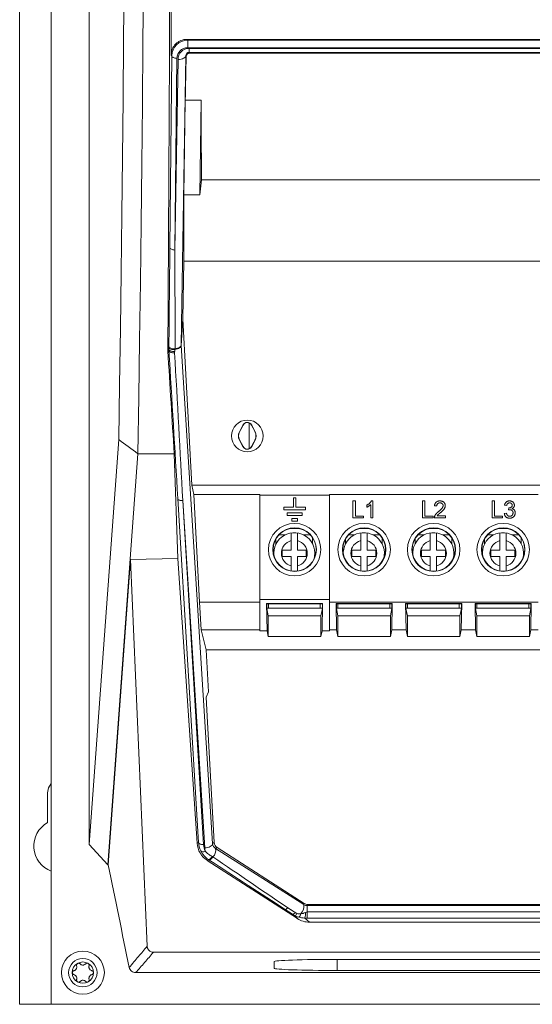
# Model space of a CAD drawing. Header units: millimetres. Extents: x 51 to 855, y 189 to 499.
# Tile 1 of 17: x 51 to 132, y 189 to 344. Entities that reach past the tile are written whole.
import ezdxf

# ---------------------------------------------------------------- set-up
doc = ezdxf.new("R2010")
doc.units = ezdxf.units.MM
doc.header["$LTSCALE"] = 3

msp = doc.modelspace()

# ---------------------------------------------------------------- linework, layer by layer
at = {"color": 7, "linetype": 'Continuous', "lineweight": 15}
for p, q in [((50.59, 188.7), (50.59, 498.7)), ((55.59, 498.7), (55.59, 188.7)), ((61.59, 473.24), (61.59, 213.96)), ((77.05, 341.15), (77.18, 341.03)), ((77.05, 341.15), (234.64, 341.15)), ((77.18, 341.03), (77.18, 339.83)), ((77.18, 341.03), (234.51, 341.03)), ((234.51, 339.83), (77.18, 339.83)), ((77.4, 339.71), (234.29, 339.71)), ((77.4, 339.71), (77.4, 339.09)), ((74.36, 308.26), (74.66, 338.54)), ((74.66, 338.54), (74.55, 338.66)), ((75.46, 338.14), (75.16, 307.86)), ((75.16, 307.86), (75.65, 337.98)), ((76.9, 338.58), (76.15, 292.86)), ((76.94, 338.48), (76.9, 338.58)), ((234.29, 339.09), (77.4, 339.09)), ((77.4, 339.09), (77.44, 338.97)), ((77.44, 338.97), (234.25, 338.97)), ((76.55, 316.6), (76.8, 331.56)), ((76.8, 331.56), (79.29, 331.56)), ((79.07, 316.6), (79.29, 331.56)), ((79.35, 318.93), (79.07, 316.6)), ((79.35, 318.93), (139.85, 318.93)), ((76.57, 306.1), (76.55, 316.6)), ((79.07, 316.6), (76.55, 316.6)), ((76.39, 296.99), (76.57, 306.1)), ((76.57, 306.1), (137.04, 306.1)), ((76.15, 292.86), (76.39, 296.99)), ((76.39, 296.92), (76.15, 292.8)), ((77.84, 270.72), (76.39, 296.92)), ((76.15, 292.8), (81.11, 214.09)), ((74.02, 292.2), (74.19, 292.21)), ((74.2, 291.96), (74.03, 291.96)), ((85.91, 280.2), (85.36, 279.16)), ((85.93, 280.19), (85.57, 279.5)), ((85.91, 280.2), (85.93, 280.19)), ((86.88, 280.55), (86.88, 276.46)), ((87.3, 280.2), (87.28, 280.19)), ((87.83, 279.15), (87.28, 280.19)), ((87.85, 279.16), (87.3, 280.2)), ((85.36, 279.16), (85.38, 279.15)), ((85.57, 279.5), (85.38, 279.15)), ((87.85, 279.16), (87.83, 279.15)), ((61.59, 213.96), (66.26, 277.91)), ((85.36, 277.85), (85.38, 277.86)), ((85.36, 277.85), (85.91, 276.8)), ((85.38, 277.86), (85.93, 276.81)), ((87.28, 276.81), (87.64, 277.5)), ((87.3, 276.8), (87.85, 277.85)), ((87.64, 277.5), (87.83, 277.86)), ((87.85, 277.85), (87.83, 277.86)), ((69.29, 275.69), (64.55, 210.74)), ((75.04, 275.69), (69.29, 275.69)), ((75.04, 275.69), (75.6, 259.11)), ((85.91, 276.8), (85.93, 276.81)), ((87.3, 276.8), (87.28, 276.81)), ((78.12, 269.26), (77.84, 270.72)), ((217.91, 270.72), (77.84, 270.72)), ((78.12, 269.26), (79.02, 252.22)), ((78.12, 269.26), (88.59, 269.26)), ((88.59, 269.26), (88.59, 252.22)), ((88.59, 269.14), (99.59, 269.14)), ((99.59, 269.26), (132.59, 269.26)), ((99.59, 269.26), (99.59, 252.22)), ((78.88, 214.27), (75.61, 268.61)), ((79.86, 213.4), (76.4, 268.27)), ((76.4, 268.27), (79.68, 213.93)), ((94.29, 268.73), (93.89, 268.73)), ((93.89, 268.73), (93.89, 267.23)), ((94.29, 267.23), (94.29, 268.73)), ((103.32, 265.53), (103.32, 268.23)), ((103.32, 268.23), (103.7, 268.23)), ((103.7, 268.23), (103.7, 265.84)), ((106.12, 265.53), (106.12, 267.63)), ((106.25, 268.23), (106.47, 268.23)), ((106.47, 268.23), (106.47, 265.53)), ((114.32, 265.53), (114.32, 268.23)), ((114.32, 268.23), (114.7, 268.23)), ((114.7, 268.23), (114.7, 265.84)), ((125.32, 265.53), (125.32, 268.23)), ((125.32, 268.23), (125.7, 268.23)), ((125.7, 268.23), (125.7, 265.84)), ((92.39, 267.23), (92.39, 266.83)), ((93.89, 267.23), (92.39, 267.23)), ((92.39, 266.83), (95.79, 266.83)), ((95.29, 266.33), (92.89, 266.33)), ((92.89, 266.33), (92.89, 265.93)), ((95.79, 267.23), (94.29, 267.23)), ((95.29, 265.93), (95.29, 266.33)), ((95.79, 266.83), (95.79, 267.23)), ((105.5, 267.23), (105.5, 267.55)), ((116.57, 267.43), (116.22, 267.46)), ((127.26, 266.25), (127.6, 266.29)), ((127.64, 267.5), (127.29, 267.53)), ((127.91, 266.81), (127.95, 267.12)), ((92.89, 265.93), (95.29, 265.93)), ((94.54, 265.43), (93.64, 265.43)), ((93.64, 265.43), (93.64, 265.03)), ((93.64, 265.03), (94.54, 265.03)), ((94.54, 265.03), (94.54, 265.43)), ((104.98, 265.53), (103.32, 265.53)), ((103.7, 265.84), (104.98, 265.84)), ((104.98, 265.84), (104.98, 265.53)), ((106.47, 265.53), (106.12, 265.53)), ((115.98, 265.53), (114.32, 265.53)), ((114.7, 265.84), (115.98, 265.84)), ((115.98, 265.84), (115.98, 265.53)), ((117.95, 265.53), (116.19, 265.53)), ((116.63, 265.87), (117.95, 265.87)), ((117.95, 265.87), (117.95, 265.53)), ((126.98, 265.53), (125.32, 265.53)), ((125.7, 265.84), (126.98, 265.84)), ((126.98, 265.84), (126.98, 265.53)), ((93.34, 263.86), (94.83, 263.86)), ((104.42, 263.86), (105.75, 263.86)), ((115.42, 263.86), (116.75, 263.86)), ((126.42, 263.86), (127.75, 263.86)), ((93.54, 261.95), (93.54, 260.46)), ((94.54, 261.95), (94.54, 260.46)), ((104.54, 261.95), (104.54, 260.46)), ((105.54, 261.95), (105.54, 260.46)), ((115.54, 261.95), (115.54, 260.46)), ((116.54, 261.95), (116.54, 260.46)), ((126.54, 261.95), (126.54, 260.46)), ((127.54, 261.95), (127.54, 260.46)), ((92.14, 260.46), (93.54, 260.46)), ((92.14, 260.46), (92.14, 259.46)), ((94.54, 260.46), (95.94, 260.46)), ((95.94, 260.46), (95.94, 259.46)), ((103.14, 260.46), (103.14, 259.46)), ((103.14, 260.46), (104.54, 260.46)), ((105.54, 260.46), (106.94, 260.46)), ((106.94, 260.46), (106.94, 259.46)), ((114.14, 260.46), (114.14, 259.46)), ((114.14, 260.46), (115.54, 260.46)), ((116.54, 260.46), (117.94, 260.46)), ((117.94, 260.46), (117.94, 259.46)), ((125.14, 260.46), (126.54, 260.46)), ((125.14, 260.46), (125.14, 259.46)), ((127.54, 260.46), (128.94, 260.46)), ((128.94, 260.46), (128.94, 259.46)), ((68.12, 258.98), (64.59, 210.74)), ((68.12, 258.98), (75.6, 259.11)), ((70.76, 197.88), (68.12, 258.98)), ((78.66, 214.14), (75.6, 259.11)), ((92.14, 259.46), (93.54, 259.46)), ((93.54, 259.46), (93.54, 257.97)), ((94.54, 259.46), (95.94, 259.46)), ((94.54, 259.46), (94.54, 257.97)), ((103.14, 259.46), (104.54, 259.46)), ((104.54, 259.46), (104.54, 257.97)), ((105.54, 259.46), (106.94, 259.46)), ((105.54, 259.46), (105.54, 257.97)), ((114.14, 259.46), (115.54, 259.46)), ((115.54, 259.46), (115.54, 257.97)), ((116.54, 259.46), (117.94, 259.46)), ((116.54, 259.46), (116.54, 257.97)), ((125.14, 259.46), (126.54, 259.46)), ((126.54, 259.46), (126.54, 257.97)), ((127.54, 259.46), (128.94, 259.46)), ((127.54, 259.46), (127.54, 257.97)), ((79.02, 252.22), (79.33, 247.84)), ((79.02, 252.22), (88.59, 252.22)), ((88.59, 252.63), (99.59, 252.63)), ((88.59, 252.22), (88.59, 247.84)), ((99.59, 252.22), (132.59, 252.22)), ((99.59, 247.84), (99.59, 252.22)), ((100.64, 252.02), (109.53, 252.02)), ((100.71, 247.84), (100.64, 252.02)), ((100.64, 252.02), (100.69, 251.97)), ((109.53, 252.02), (109.46, 247.84)), ((109.53, 252.02), (109.48, 251.97)), ((111.64, 252.02), (120.53, 252.02)), ((111.71, 247.84), (111.64, 252.02)), ((111.64, 252.02), (111.69, 251.97)), ((120.53, 252.02), (120.46, 247.84)), ((120.53, 252.02), (120.48, 251.97)), ((122.64, 252.02), (131.53, 252.02)), ((122.71, 247.84), (122.64, 252.02)), ((122.64, 252.02), (122.69, 251.97)), ((131.53, 252.02), (131.46, 247.84)), ((131.53, 252.02), (131.48, 251.97)), ((89.66, 252), (98.51, 252)), ((89.74, 247.7), (89.66, 252)), ((89.66, 252), (89.69, 251.97)), ((89.69, 251.97), (89.69, 251.22)), ((98.48, 251.97), (89.69, 251.97)), ((89.94, 251.26), (89.69, 251.26)), ((89.92, 250.05), (89.69, 251.22)), ((89.94, 251.26), (89.94, 251.97)), ((89.94, 251.26), (98.14, 251.26)), ((98.14, 251.26), (98.14, 251.97)), ((98.48, 251.26), (98.14, 251.26)), ((98.48, 251.22), (98.25, 250.05)), ((98.51, 252), (98.43, 247.7)), ((98.51, 252), (98.48, 251.97)), ((98.48, 251.22), (98.48, 251.97)), ((109.48, 251.97), (100.69, 251.97)), ((100.69, 251.97), (100.69, 251.22)), ((100.94, 251.26), (100.69, 251.26)), ((100.92, 250.05), (100.69, 251.22)), ((100.94, 251.26), (100.94, 251.97)), ((100.94, 251.26), (109.14, 251.26)), ((109.14, 251.26), (109.14, 251.97)), ((109.48, 251.26), (109.14, 251.26)), ((109.48, 251.22), (109.25, 250.05)), ((109.48, 251.22), (109.48, 251.97)), ((120.48, 251.97), (111.69, 251.97)), ((111.69, 251.97), (111.69, 251.22)), ((111.94, 251.26), (111.69, 251.26)), ((111.92, 250.05), (111.69, 251.22)), ((111.94, 251.26), (111.94, 251.97)), ((111.94, 251.26), (120.14, 251.26)), ((120.14, 251.26), (120.14, 251.97)), ((120.48, 251.26), (120.14, 251.26)), ((120.48, 251.22), (120.25, 250.05)), ((120.48, 251.22), (120.48, 251.97)), ((122.69, 251.97), (122.69, 251.22)), ((131.48, 251.97), (122.69, 251.97)), ((122.94, 251.26), (122.69, 251.26)), ((122.92, 250.05), (122.69, 251.22)), ((122.94, 251.26), (122.94, 251.97)), ((122.94, 251.26), (131.14, 251.26)), ((131.14, 251.26), (131.14, 251.97)), ((131.48, 251.26), (131.14, 251.26)), ((131.48, 251.22), (131.25, 250.05)), ((131.48, 251.22), (131.48, 251.97)), ((89.92, 250.05), (89.92, 246.79)), ((98.25, 250.05), (89.92, 250.05)), ((98.25, 246.79), (98.25, 250.05)), ((100.92, 250.05), (100.92, 246.79)), ((109.25, 250.05), (100.92, 250.05)), ((109.25, 246.79), (109.25, 250.05)), ((111.92, 250.05), (111.92, 246.79)), ((120.25, 250.05), (111.92, 250.05)), ((120.25, 246.79), (120.25, 250.05)), ((122.92, 250.05), (122.92, 246.79)), ((131.25, 250.05), (122.92, 250.05)), ((131.25, 246.79), (131.25, 250.05)), ((79.33, 247.84), (80.12, 244.72)), ((88.59, 247.84), (79.33, 247.84)), ((88.59, 247.84), (88.59, 247.7)), ((89.74, 247.7), (88.59, 247.7)), ((89.92, 246.79), (89.74, 247.7)), ((98.43, 247.7), (98.25, 246.79)), ((99.59, 247.7), (98.43, 247.7)), ((100.71, 247.84), (99.59, 247.84)), ((99.59, 247.7), (99.59, 247.84)), ((100.92, 246.79), (100.71, 247.84)), ((109.46, 247.84), (109.25, 246.79)), ((111.71, 247.84), (109.46, 247.84)), ((111.92, 246.79), (111.71, 247.84)), ((120.46, 247.84), (120.25, 246.79)), ((122.71, 247.84), (120.46, 247.84)), ((122.92, 246.79), (122.71, 247.84)), ((131.46, 247.84), (131.25, 246.79)), ((132.59, 247.84), (131.46, 247.84)), ((98.25, 246.79), (89.92, 246.79)), ((109.25, 246.79), (100.92, 246.79)), ((120.25, 246.79), (111.92, 246.79)), ((131.25, 246.79), (122.92, 246.79)), ((80.12, 244.72), (80.47, 238.06)), ((80.12, 244.72), (231.57, 244.72)), ((80.47, 238.06), (80.1, 237.23)), ((80.27, 234.21), (80.1, 237.23)), ((80.27, 234.23), (80.27, 234.21)), ((81.37, 214.25), (80.27, 234.23)), ((80.27, 234.21), (80.27, 234.21)), ((54.99, 217.39), (54.99, 222.1)), ((64.55, 210.74), (61.59, 213.96)), ((78.66, 214.14), (78.88, 214.27)), ((81.11, 214.09), (81.37, 214.25)), ((81.83, 213.46), (81.59, 213.31)), ((81.59, 213.31), (95.56, 204.44)), ((81.83, 213.46), (95.61, 204.62)), ((80.46, 211.56), (80.25, 211.44)), ((64.58, 210.74), (64.55, 210.74)), ((64.58, 210.74), (64.59, 210.69)), ((64.59, 210.74), (64.59, 210.7)), ((64.59, 210.69), (64.59, 210.74)), ((94.52, 202.24), (80.25, 211.44)), ((94.46, 203.03), (93.01, 203.95)), ((93.01, 203.95), (94.17, 203.19)), ((95.56, 204.44), (95.61, 204.62)), ((96.15, 204.47), (96.1, 204.28)), ((96.1, 204.28), (96.1, 203.29)), ((96.1, 204.28), (215.59, 204.28)), ((215.54, 204.47), (96.15, 204.47)), ((93.74, 202.92), (92.58, 203.68)), ((94.52, 202.24), (93.74, 202.92)), ((95.68, 202.33), (96.44, 201.67)), ((96.1, 203.29), (96.1, 202.33)), ((96.1, 203.29), (215.59, 203.29)), ((215.59, 202.33), (96.1, 202.33)), ((215.25, 201.67), (96.44, 201.67)), ((71.75, 196.92), (239.94, 196.92)), ((90.84, 194.39), (90.84, 195.44)), ((100.84, 195.79), (210.84, 195.79)), ((68.91, 193.7), (242.78, 193.7)), ((210.84, 194.04), (100.84, 194.04)), ((50.59, 188.7), (55.59, 188.7)), ((55.59, 188.7), (256.09, 188.7))]:
    msp.add_line(p, q, dxfattribs=at)
at = {"color": 106, "linetype": 'Continuous', "lineweight": 15}
for p, q in [((91.14, 262.26), (91.14, 261.43)), ((92.57, 262.86), (91.59, 262.86)), ((96.58, 262.86), (95.51, 262.86)), ((96.94, 261.43), (96.94, 262.4)), ((102.14, 262.22), (102.14, 261.43)), ((103.57, 262.86), (102.61, 262.86)), ((107.56, 262.86), (106.51, 262.86)), ((107.94, 261.43), (107.94, 262.37)), ((113.14, 262.22), (113.14, 261.43)), ((114.57, 262.86), (113.61, 262.86)), ((118.56, 262.86), (117.51, 262.86)), ((118.94, 261.43), (118.94, 262.37)), ((124.14, 262.22), (124.14, 261.43)), ((125.57, 262.86), (124.61, 262.86)), ((129.56, 262.86), (128.51, 262.86)), ((129.94, 261.43), (129.94, 262.37)), ((100.84, 195.79), (100.84, 194.04))]:
    msp.add_line(p, q, dxfattribs=at)
at = {"color": 7, "linetype": 'Continuous', "lineweight": 15, "flags": 128}
for points in [[(70.2, 457.68), (70.25, 447.96), (70.29, 438.19), (70.32, 428.4), (70.34, 418.58), (70.35, 408.75), (70.35, 398.91), (70.33, 389.09), (70.3, 379.28), (70.27, 369.51), (70.22, 359.77), (70.16, 350.09), (70.09, 340.47), (70, 330.92), (69.91, 321.45), (69.81, 312.08), (69.69, 302.8), (69.57, 293.64), (69.43, 284.6), (69.29, 275.69)], [(66.26, 277.91), (66.4, 286.6), (66.54, 295.42), (66.66, 304.36), (66.77, 313.4), (66.87, 322.54), (66.96, 331.77), (67.04, 341.08), (67.11, 350.45), (67.17, 359.89), (67.21, 369.37), (67.25, 378.9), (67.28, 388.45), (67.29, 398.02), (67.3, 407.61), (67.29, 417.19), (67.28, 426.76), (67.25, 436.31), (67.21, 445.83), (67.16, 455.31)], [(74.66, 338.54), (74.68, 338.47), (74.73, 338.39), (74.8, 338.32), (74.9, 338.26), (75.02, 338.21), (75.16, 338.18), (75.31, 338.15), (75.46, 338.14)], [(75.65, 337.98), (75.89, 337.99), (76.13, 338.02), (76.34, 338.08), (76.53, 338.15), (76.68, 338.24), (76.8, 338.35), (76.87, 338.46), (76.9, 338.58)], [(74.36, 308.26), (74.37, 308.18), (74.42, 308.11), (74.49, 308.04), (74.59, 307.98), (74.71, 307.93), (74.85, 307.89), (75, 307.87), (75.16, 307.86)], [(74.2, 292.67), (74.22, 292.58), (74.28, 292.49), (74.38, 292.42), (74.5, 292.36), (74.65, 292.31), (74.82, 292.28), (75, 292.27), (75.18, 292.27)], [(74.2, 292.52), (74.22, 292.43), (74.28, 292.35), (74.37, 292.28), (74.5, 292.22), (74.65, 292.17), (74.81, 292.14), (74.99, 292.13), (75.16, 292.14)], [(75.16, 292.14), (75.37, 292.18), (75.56, 292.23), (75.73, 292.31), (75.88, 292.39), (76, 292.48), (76.08, 292.59), (76.13, 292.69), (76.15, 292.8)], [(75.18, 292.27), (75.37, 292.3), (75.56, 292.35), (75.73, 292.41), (75.87, 292.48), (75.99, 292.57), (76.07, 292.66), (76.13, 292.76), (76.15, 292.86)], [(74.19, 292.21), (74.21, 292.12), (74.27, 292.04), (74.36, 291.97), (74.48, 291.91), (74.62, 291.86), (74.78, 291.83), (74.95, 291.82), (75.12, 291.82)], [(74.2, 291.96), (74.23, 291.88), (74.28, 291.81), (74.37, 291.74), (74.49, 291.69), (74.63, 291.65), (74.78, 291.62), (74.95, 291.62), (75.11, 291.63)], [(75.61, 268.61), (75.63, 268.54), (75.68, 268.47), (75.75, 268.4), (75.85, 268.35), (75.97, 268.31), (76.11, 268.28), (76.25, 268.27), (76.4, 268.27)], [(54.99, 222.1), (55.15, 222.9), (55.59, 223.56)], [(78.88, 214.27), (78.9, 214.2), (78.95, 214.13), (79.03, 214.07), (79.13, 214.02), (79.25, 213.97), (79.38, 213.95), (79.53, 213.93), (79.68, 213.93)], [(79.86, 213.4), (80.11, 213.42), (80.34, 213.47), (80.56, 213.54), (80.75, 213.63), (80.9, 213.73), (81.02, 213.85), (81.09, 213.97), (81.11, 214.09)], [(79.25, 212.92), (79.28, 212.87), (79.34, 212.83), (79.42, 212.81), (79.51, 212.8), (79.61, 212.8), (79.72, 212.81), (79.84, 212.84), (79.96, 212.88)], [(80.46, 211.56), (80.5, 211.55), (80.56, 211.56), (80.64, 211.6), (80.72, 211.65), (80.8, 211.73), (80.89, 211.82), (80.98, 211.93), (81.07, 212.05)], [(80.57, 211.49), (80.62, 211.48), (80.67, 211.49), (80.74, 211.53), (80.82, 211.59), (80.91, 211.66), (81, 211.76), (81.08, 211.87), (81.17, 211.98)], [(92.58, 203.68), (92.61, 203.67), (92.65, 203.67), (92.7, 203.69), (92.75, 203.72), (92.81, 203.76), (92.88, 203.81), (92.94, 203.88), (93.01, 203.95)], [(93.74, 202.92), (93.77, 202.91), (93.81, 202.91), (93.86, 202.93), (93.92, 202.96), (93.98, 203), (94.04, 203.05), (94.11, 203.12), (94.17, 203.19)]]:
    msp.add_lwpolyline(points, dxfattribs=at)
at = {"color": 7, "linetype": 'Continuous', "lineweight": 15}
for centre, radius in [((86.6, 278.5), 2.5), ((94.09, 260.53), 4.15), ((105.09, 260.53), 4.15), ((116.09, 260.53), 4.15), ((127.09, 260.53), 4.15), ((94.09, 260.53), 3.44), ((94.09, 260.53), 3.42), ((105.09, 260.53), 3.44), ((105.09, 260.53), 3.4), ((116.09, 260.53), 3.44), ((116.09, 260.53), 3.4), ((127.09, 260.53), 3.44), ((127.09, 260.53), 3.4), ((60.59, 193.7), 3.4), ((60.59, 193.7), 2.25)]:
    msp.add_circle(centre, radius, dxfattribs=at)
for centre, radius, start, end in [((86.6, 279.84), 0.786, 27.8181, 152.1819), ((86.6, 279.84), 0.762, 90, 152.1819), ((86.6, 279.84), 0.762, 27.8181, 90), ((86.6, 278.5), 1.41, 152.1819, 207.8181), ((86.6, 278.5), 1.38, 152.1819, 207.8181), ((86.6, 278.5), 1.38, 332.1819, 27.8181), ((86.6, 278.5), 1.41, 332.1819, 27.8181), ((86.6, 277.17), 0.786, 207.8181, 332.1819), ((86.6, 277.17), 0.762, 207.8181, 270), ((86.6, 277.17), 0.762, 270, 332.1819), ((94.04, 259.96), 3.25, 343.4994, 187.7247), ((94.04, 259.96), 3.23, 81.1038, 98.8962), ((105.04, 259.96), 3.25, 345.3766, 185.8475), ((105.04, 259.96), 3.23, 81.1038, 98.8962), ((116.04, 259.96), 3.25, 345.3766, 185.8475), ((116.04, 259.96), 3.23, 81.1038, 98.8962), ((127.04, 259.96), 3.25, 345.3766, 185.8475), ((127.04, 259.96), 3.23, 81.1038, 98.8962), ((94.04, 259.96), 2.05, 104.117, 255.883), ((94.04, 259.96), 2.05, 284.117, 75.883), ((105.04, 259.96), 2.05, 104.117, 255.883), ((105.04, 259.96), 2.05, 284.117, 75.883), ((116.04, 259.96), 2.05, 104.117, 255.883), ((116.04, 259.96), 2.05, 284.117, 75.883), ((127.04, 259.96), 2.05, 104.117, 255.883), ((127.04, 259.96), 2.05, 284.117, 75.883), ((57.09, 213.7), 4.25, 119.6116, 249.3327), ((80.1, 213.05), 1.51, 315.1623, 10.089), ((93.89, 204.2), 1.68, 313.6136, 8.1831), ((93.95, 203.23), 0.545, 286.4071, 337.9334), ((94.27, 203.12), 0.795, 305.3609, 350.0167), ((93.87, 203.02), 1.94, 339.234, 5.6938), ((60.59, 193.7), 1.68, 120, 180), ((60.59, 193.7), 1.68, 60, 120), ((60.59, 193.7), 1.2, 87.0052, 92.9948), ((60.59, 195.52), 0.626, 264.2287, 275.7713), ((60.59, 193.7), 1.68, 0, 60), ((60.59, 193.7), 1.68, 180, 240), ((60.59, 193.7), 1.2, 147.0052, 152.9948), ((59.01, 194.61), 0.626, 324.2287, 335.7713), ((60.59, 193.7), 1.2, 207.0052, 212.9948), ((59.01, 192.78), 0.626, 24.2287, 35.7713), ((60.59, 193.7), 1.68, 300, 0), ((60.59, 193.7), 1.2, 27.0052, 32.9948), ((62.18, 194.61), 0.626, 204.2287, 215.7713), ((60.59, 193.7), 1.2, 327.0052, 332.9948), ((62.18, 192.78), 0.626, 144.2287, 155.7713), ((60.59, 193.7), 1.67, 240, 300), ((60.59, 191.87), 0.626, 84.2287, 95.7713), ((60.59, 193.7), 1.2, 267.0052, 272.9948)]:
    msp.add_arc(centre, radius, start, end, dxfattribs=at)
for centre, major_axis, ratio, start_param, end_param in [((69.19, 407.24), (0, 300), 0.017455, 4.318832, 4.58734), ((64.62, 345.01), (0, 569.02), 0.017455, 4.701213, 4.756562), ((77.16, 338.54), (2.32, 0.94), 0.990495, 1.180545, 2.751037), ((77.16, 338.14), (1.58, 0.64), 0.986131, 1.183416, 2.753907), ((77.4, 337.95), (-0.28, 1.75), 0.989245, 6.124071, 7.674807), ((80.5, 345.01), (11.36, 569.02), 0.006036, 1.582405, 1.594562), ((77.4, 338.57), (-0.085, 0.512), 0.962947, 6.124424, 7.675161), ((58.33, 345.01), (-3.58, 569.02), 0.036692, 4.666305, 4.688513), ((74.34, 307.42), (0.71, 70.36), 0.000129, 4.501175, 4.724307), ((75.14, 307.42), (-0.09, 70.37), 0.000257, 4.495488, 4.71862), ((77.39, 296.97), (1, 0.01), 0.990853, 3.113848, 3.187608), ((74.18, 291.53), (0.06, 6.17), 0.001467, 4.821919, 4.872774), ((77.15, 292.85), (1, -0.02), 0.854047, 3.1464, 3.220161), ((61.08, 407.24), (-21.09, 300), 0.017412, 4.257235, 4.316722), ((75.1, 276.92), (-9.71, 161.19), 0.000056, 4.660793, 4.805821), ((75.89, 276.98), (-8.91, 161.25), 0.000175, 4.658322, 4.803349), ((74.98, 291.53), (0.85, 6.24), 0.016478, 4.760458, 4.811312), ((82.15, 214.39), (1.83, 2.99), 0.997224, 2.188046, 3.116999), ((82.37, 214.52), (1.77, 3.05), 0.991259, 2.162321, 2.565864), ((82.37, 214.12), (1.37, 2.35), 0.988662, 2.163877, 2.56742), ((82.11, 213.52), (1.97, -1.1), 0.9889, 3.709294, 3.945155), ((82.11, 214.14), (0.882, -0.485), 0.975232, 3.708177, 4.6544), ((82.37, 214.3), (0.884, -0.468), 0.997416, 3.682958, 4.629181), ((77.7, 214.3), (34.47, -23.39), 0.000718, 1.111209, 1.470567), ((77.27, 213.63), (34.9, -22.71), 0.000197, 1.116872, 1.476229), ((96.09, 205.26), (0.991, -0.137), 0.977165, 4.281938, 4.853333), ((96.15, 205.46), (0.991, -0.132), 0.99767, 4.274011, 4.845406), ((95.5, 205.97), (-1.64, 3.29), 0.944157, 2.128353, 2.245635), ((95.5, 205.57), (-1.32, 2.56), 0.927358, 2.121602, 2.238883), ((96.37, 205.22), (-1.88, 3.04), 0.978429, 2.023103, 2.597081), ((100.84, 195.44), (10, 0), 0.034921, 1.570796, 3.141593), ((100.84, 194.39), (10, 0), 0.034921, 3.141593, 4.712389)]:
    msp.add_ellipse(centre, major_axis=major_axis, ratio=ratio, start_param=start_param, end_param=end_param, dxfattribs=at)
for points, knots in [([(74.55, 338.66), (74.55, 338.82), (74.56, 338.98), (74.63, 339.3), (74.68, 339.46), (74.8, 339.76), (74.88, 339.91), (75.06, 340.18), (75.16, 340.31), (75.4, 340.54), (75.52, 340.64), (75.79, 340.82), (75.94, 340.9), (76.39, 341.09), (76.72, 341.15), (77.05, 341.15)], [0, 0, 0, 0, 0.125, 0.125, 0.25, 0.25, 0.375, 0.375, 0.5, 0.5, 0.625, 0.625, 0.75, 0.75, 1, 1, 1, 1]), ([(77.44, 338.97), (77.3, 338.97), (77.18, 338.92), (76.99, 338.74), (76.94, 338.61), (76.94, 338.48)], [0, 0, 0, 0, 0.5, 0.5, 1, 1, 1, 1]), ([(105.5, 267.55), (105.54, 267.57), (105.63, 267.62), (105.75, 267.69), (105.86, 267.78), (105.96, 267.86), (106.06, 267.95), (106.13, 268.05), (106.2, 268.13), (106.23, 268.2), (106.25, 268.23)], [0, 0, 0, 0, 0.142657, 0.281169, 0.416977, 0.550852, 0.678364, 0.795032, 0.901998, 1, 1, 1, 1]), ([(106.12, 267.63), (106.1, 267.61), (106.06, 267.57), (105.99, 267.51), (105.91, 267.46), (105.83, 267.4), (105.74, 267.35), (105.66, 267.3), (105.58, 267.26), (105.53, 267.24), (105.5, 267.23)], [0, 0, 0, 0, 0.1116703, 0.2320945, 0.3627435, 0.5025575, 0.6415251, 0.7710985, 0.8901618, 1, 1, 1, 1]), ([(116.22, 267.46), (116.23, 267.49), (116.23, 267.55), (116.25, 267.64), (116.28, 267.72), (116.3, 267.79), (116.34, 267.86), (116.38, 267.92), (116.43, 267.98), (116.48, 268.03), (116.54, 268.08), (116.61, 268.12), (116.67, 268.15), (116.75, 268.18), (116.83, 268.2), (116.91, 268.22), (117, 268.22), (117.06, 268.23), (117.09, 268.23)], [0, 0, 0, 0, 0.070675, 0.137493, 0.201473, 0.262869, 0.32255, 0.380737, 0.43822, 0.495487, 0.553484, 0.611346, 0.670644, 0.731587, 0.794183, 0.859445, 0.928208, 1, 1, 1, 1]), ([(117.08, 267.91), (117.06, 267.91), (117.03, 267.91), (116.97, 267.91), (116.92, 267.9), (116.87, 267.88), (116.83, 267.87), (116.79, 267.84), (116.75, 267.82), (116.71, 267.79), (116.68, 267.75), (116.65, 267.72), (116.62, 267.68), (116.61, 267.63), (116.59, 267.59), (116.58, 267.54), (116.57, 267.48), (116.57, 267.45), (116.57, 267.43)], [0, 0, 0, 0, 0.0706965, 0.1383582, 0.2033699, 0.2657002, 0.3272559, 0.3865123, 0.4458583, 0.5051731, 0.5637798, 0.6223431, 0.6808236, 0.7397952, 0.8008012, 0.8642395, 0.9306311, 1, 1, 1, 1]), ([(117.57, 267.48), (117.57, 267.49), (117.57, 267.52), (117.57, 267.57), (117.56, 267.61), (117.54, 267.65), (117.52, 267.69), (117.5, 267.72), (117.47, 267.76), (117.44, 267.79), (117.4, 267.82), (117.36, 267.84), (117.32, 267.87), (117.28, 267.88), (117.23, 267.9), (117.19, 267.91), (117.13, 267.91), (117.1, 267.91), (117.08, 267.91)], [0, 0, 0, 0, 0.061762, 0.121174, 0.179421, 0.236843, 0.294322, 0.353191, 0.412721, 0.474522, 0.537057, 0.599591, 0.662367, 0.725246, 0.790316, 0.857724, 0.927232, 1, 1, 1, 1]), ([(117.09, 268.23), (117.12, 268.23), (117.18, 268.22), (117.27, 268.21), (117.35, 268.2), (117.43, 268.17), (117.51, 268.14), (117.57, 268.11), (117.64, 268.06), (117.7, 268.01), (117.75, 267.96), (117.79, 267.9), (117.83, 267.84), (117.87, 267.77), (117.89, 267.7), (117.91, 267.63), (117.92, 267.56), (117.92, 267.51), (117.92, 267.48)], [0, 0, 0, 0, 0.0747119, 0.1455392, 0.2133391, 0.2786151, 0.3420942, 0.4038901, 0.4650634, 0.5265767, 0.5873283, 0.6463805, 0.7043453, 0.7616719, 0.8194179, 0.8780394, 0.9377955, 1, 1, 1, 1]), ([(127.29, 267.53), (127.3, 267.56), (127.31, 267.61), (127.33, 267.69), (127.36, 267.76), (127.39, 267.83), (127.42, 267.89), (127.47, 267.95), (127.51, 268), (127.56, 268.05), (127.61, 268.09), (127.67, 268.13), (127.73, 268.16), (127.8, 268.18), (127.86, 268.2), (127.93, 268.22), (128.01, 268.23), (128.06, 268.23), (128.08, 268.23)], [0, 0, 0, 0, 0.071036, 0.139343, 0.204958, 0.268332, 0.330129, 0.390664, 0.450861, 0.510587, 0.570374, 0.629455, 0.687994, 0.747581, 0.807839, 0.870034, 0.93381, 1, 1, 1, 1]), ([(128.09, 267.91), (128.06, 267.91), (128.01, 267.91), (127.93, 267.89), (127.86, 267.86), (127.8, 267.82), (127.76, 267.78), (127.74, 267.75), (127.71, 267.72), (127.69, 267.68), (127.68, 267.64), (127.66, 267.6), (127.65, 267.55), (127.64, 267.52), (127.64, 267.5)], [0, 0, 0, 0, 0.127797, 0.246795, 0.362284, 0.477652, 0.536237, 0.59559, 0.656344, 0.719085, 0.784349, 0.852876, 0.924551, 1, 1, 1, 1]), ([(128.08, 268.23), (128.12, 268.23), (128.19, 268.22), (128.29, 268.21), (128.39, 268.18), (128.48, 268.14), (128.56, 268.09), (128.64, 268.03), (128.7, 267.96), (128.76, 267.88), (128.8, 267.8), (128.83, 267.72), (128.85, 267.63), (128.85, 267.57), (128.85, 267.54)], [0, 0, 0, 0, 0.092054, 0.181008, 0.26913, 0.357137, 0.443549, 0.526433, 0.607453, 0.688385, 0.767854, 0.845531, 0.922529, 1, 1, 1, 1]), ([(128.5, 267.53), (128.5, 267.54), (128.5, 267.57), (128.5, 267.61), (128.49, 267.65), (128.48, 267.68), (128.46, 267.72), (128.44, 267.75), (128.42, 267.78), (128.39, 267.81), (128.36, 267.83), (128.33, 267.85), (128.29, 267.87), (128.26, 267.89), (128.22, 267.9), (128.18, 267.91), (128.14, 267.91), (128.11, 267.91), (128.09, 267.91)], [0, 0, 0, 0, 0.065093, 0.127304, 0.188122, 0.247131, 0.306077, 0.365678, 0.426103, 0.487841, 0.550317, 0.611805, 0.672737, 0.734883, 0.79768, 0.862475, 0.929775, 1, 1, 1, 1]), ([(116.23, 265.77), (116.24, 265.8), (116.26, 265.86), (116.31, 265.96), (116.36, 266.05), (116.42, 266.12), (116.47, 266.18), (116.51, 266.23), (116.55, 266.28), (116.6, 266.33), (116.66, 266.38), (116.72, 266.43), (116.78, 266.48), (116.83, 266.52), (116.85, 266.54)], [0, 0, 0, 0, 0.100388, 0.204407, 0.310686, 0.422157, 0.480685, 0.543238, 0.6095, 0.679555, 0.753841, 0.831641, 0.913813, 1, 1, 1, 1]), ([(117.17, 266.37), (117.15, 266.35), (117.1, 266.32), (117.04, 266.26), (116.98, 266.22), (116.93, 266.17), (116.88, 266.13), (116.84, 266.1), (116.81, 266.07), (116.76, 266.03), (116.7, 265.96), (116.66, 265.9), (116.63, 265.87)], [0, 0, 0, 0, 0.1241997, 0.2368297, 0.339495, 0.4312535, 0.5114549, 0.581223, 0.6404954, 0.6883082, 0.850333, 1, 1, 1, 1]), ([(116.85, 266.54), (116.88, 266.57), (116.95, 266.62), (117.04, 266.71), (117.13, 266.78), (117.21, 266.86), (117.27, 266.92), (117.33, 266.99), (117.38, 267.04), (117.43, 267.1), (117.46, 267.15), (117.49, 267.19), (117.52, 267.24), (117.54, 267.29), (117.55, 267.34), (117.57, 267.38), (117.57, 267.43), (117.57, 267.46), (117.57, 267.48)], [0, 0, 0, 0, 0.11141, 0.214526, 0.309417, 0.396087, 0.474284, 0.544374, 0.60642, 0.660582, 0.709794, 0.756451, 0.800767, 0.843168, 0.884295, 0.923885, 0.962359, 1, 1, 1, 1]), ([(117.92, 267.48), (117.92, 267.45), (117.92, 267.4), (117.91, 267.32), (117.89, 267.24), (117.86, 267.16), (117.82, 267.08), (117.78, 267), (117.72, 266.92), (117.67, 266.85), (117.62, 266.79), (117.57, 266.74), (117.52, 266.69), (117.46, 266.63), (117.4, 266.57), (117.33, 266.51), (117.25, 266.44), (117.2, 266.4), (117.17, 266.37)], [0, 0, 0, 0, 0.057945, 0.116018, 0.174826, 0.234683, 0.296827, 0.364061, 0.436192, 0.51426, 0.556976, 0.604856, 0.657675, 0.715751, 0.77884, 0.847501, 0.921228, 1, 1, 1, 1]), ([(128.1, 265.49), (128.07, 265.49), (128.01, 265.49), (127.93, 265.5), (127.85, 265.52), (127.78, 265.54), (127.71, 265.57), (127.64, 265.61), (127.58, 265.65), (127.52, 265.7), (127.47, 265.76), (127.42, 265.82), (127.38, 265.88), (127.34, 265.95), (127.31, 266.02), (127.29, 266.09), (127.27, 266.17), (127.26, 266.23), (127.26, 266.25)], [0, 0, 0, 0, 0.067794, 0.133464, 0.196934, 0.258481, 0.319787, 0.380431, 0.44099, 0.502867, 0.564806, 0.625526, 0.685604, 0.746041, 0.807347, 0.869717, 0.93379, 1, 1, 1, 1]), ([(127.6, 266.29), (127.61, 266.27), (127.62, 266.23), (127.64, 266.17), (127.65, 266.12), (127.68, 266.07), (127.7, 266.02), (127.72, 265.98), (127.75, 265.95), (127.78, 265.92), (127.81, 265.89), (127.85, 265.87), (127.89, 265.85), (127.93, 265.83), (127.97, 265.82), (128.01, 265.81), (128.06, 265.8), (128.09, 265.8), (128.11, 265.8)], [0, 0, 0, 0, 0.0825665, 0.15976, 0.2331545, 0.3013563, 0.365752, 0.4264372, 0.4841853, 0.5395492, 0.5931556, 0.6470483, 0.7014464, 0.7569997, 0.8138396, 0.873058, 0.9349626, 1, 1, 1, 1]), ([(128.14, 266.84), (128.12, 266.84), (128.09, 266.84), (128.03, 266.83), (127.98, 266.82), (127.93, 266.81), (127.91, 266.81)], [0, 0, 0, 0, 0.2094026, 0.444401, 0.7082721, 1, 1, 1, 1]), ([(127.95, 267.12), (127.96, 267.12), (127.97, 267.12), (127.99, 267.12), (128, 267.11)], [0, 0, 0, 0, 0.566041, 1, 1, 1, 1]), ([(128, 267.11), (128.03, 267.12), (128.09, 267.12), (128.18, 267.14), (128.27, 267.17), (128.34, 267.21), (128.39, 267.24), (128.42, 267.27), (128.45, 267.31), (128.47, 267.35), (128.48, 267.39), (128.5, 267.43), (128.5, 267.48), (128.5, 267.51), (128.5, 267.53)], [0, 0, 0, 0, 0.129789, 0.254605, 0.378435, 0.50292, 0.565018, 0.624848, 0.683448, 0.742765, 0.802757, 0.86522, 0.930779, 1, 1, 1, 1]), ([(128.99, 266.34), (128.99, 266.31), (128.99, 266.25), (128.98, 266.17), (128.95, 266.09), (128.93, 266.01), (128.89, 265.94), (128.85, 265.87), (128.8, 265.8), (128.74, 265.74), (128.67, 265.68), (128.6, 265.63), (128.53, 265.59), (128.45, 265.55), (128.37, 265.52), (128.28, 265.51), (128.19, 265.49), (128.13, 265.49), (128.1, 265.49)], [0, 0, 0, 0, 0.063503, 0.124805, 0.18492, 0.244376, 0.303775, 0.364133, 0.425376, 0.488388, 0.551743, 0.61386, 0.67564, 0.737737, 0.800417, 0.864658, 0.930985, 1, 1, 1, 1]), ([(128.11, 265.8), (128.13, 265.8), (128.17, 265.8), (128.23, 265.81), (128.28, 265.82), (128.33, 265.84), (128.38, 265.86), (128.42, 265.89), (128.46, 265.92), (128.5, 265.96), (128.53, 266), (128.56, 266.04), (128.59, 266.08), (128.61, 266.13), (128.62, 266.18), (128.63, 266.23), (128.64, 266.29), (128.64, 266.32), (128.64, 266.34)], [0, 0, 0, 0, 0.0694611, 0.1356577, 0.1996202, 0.2616514, 0.3220529, 0.3823402, 0.4432232, 0.50493, 0.5668205, 0.6276001, 0.6874756, 0.7473511, 0.8081742, 0.8701334, 0.9337208, 1, 1, 1, 1]), ([(128.64, 266.34), (128.64, 266.36), (128.64, 266.39), (128.64, 266.45), (128.62, 266.49), (128.61, 266.54), (128.59, 266.58), (128.56, 266.63), (128.53, 266.67), (128.5, 266.7), (128.46, 266.74), (128.42, 266.76), (128.38, 266.79), (128.34, 266.81), (128.29, 266.82), (128.24, 266.84), (128.19, 266.84), (128.15, 266.84), (128.14, 266.84)], [0, 0, 0, 0, 0.067051, 0.13118, 0.193722, 0.254499, 0.314763, 0.375117, 0.436023, 0.498297, 0.560571, 0.621619, 0.681973, 0.742853, 0.804272, 0.867473, 0.932273, 1, 1, 1, 1]), ([(128.85, 267.54), (128.85, 267.51), (128.85, 267.46), (128.83, 267.38), (128.8, 267.3), (128.76, 267.23), (128.71, 267.16), (128.64, 267.1), (128.57, 267.05), (128.51, 267.02), (128.48, 267)], [0, 0, 0, 0, 0.121951, 0.240787, 0.35855, 0.479066, 0.601519, 0.727551, 0.859932, 1, 1, 1, 1]), ([(128.48, 267), (128.5, 267), (128.54, 266.99), (128.59, 266.97), (128.65, 266.95), (128.69, 266.92), (128.74, 266.89), (128.78, 266.86), (128.82, 266.82), (128.85, 266.77), (128.89, 266.73), (128.91, 266.68), (128.94, 266.63), (128.96, 266.58), (128.97, 266.52), (128.98, 266.46), (128.99, 266.4), (128.99, 266.36), (128.99, 266.34)], [0, 0, 0, 0, 0.065828, 0.128938, 0.190858, 0.251186, 0.310974, 0.37005, 0.429672, 0.489507, 0.549975, 0.610075, 0.670915, 0.732909, 0.796711, 0.861825, 0.929892, 1, 1, 1, 1]), ([(116.19, 265.53), (116.19, 265.55), (116.19, 265.59), (116.2, 265.65), (116.21, 265.71), (116.22, 265.75), (116.23, 265.77)], [0, 0, 0, 0, 0.252643, 0.50444, 0.750407, 1, 1, 1, 1]), ([(93.54, 263.15), (93.54, 263.13), (93.54, 263.08), (93.54, 262.91), (93.54, 262.62), (93.54, 262.28), (93.54, 262.04), (93.54, 261.95)], [0, 0, 0, 0, 0.16179, 0.349752, 0.589574, 0.829268, 1, 1, 1, 1]), ([(94.54, 263.15), (94.54, 263.13), (94.54, 263.08), (94.54, 262.91), (94.54, 262.62), (94.54, 262.28), (94.54, 262.04), (94.54, 261.95)], [0, 0, 0, 0, 0.16179, 0.349752, 0.589574, 0.829268, 1, 1, 1, 1]), ([(104.54, 263.15), (104.54, 263.13), (104.54, 263.08), (104.54, 262.91), (104.54, 262.62), (104.54, 262.28), (104.54, 262.04), (104.54, 261.95)], [0, 0, 0, 0, 0.16179, 0.349752, 0.589574, 0.829268, 1, 1, 1, 1]), ([(105.54, 263.15), (105.54, 263.13), (105.54, 263.08), (105.54, 262.91), (105.54, 262.62), (105.54, 262.28), (105.54, 262.04), (105.54, 261.95)], [0, 0, 0, 0, 0.16179, 0.349752, 0.589574, 0.829268, 1, 1, 1, 1]), ([(115.54, 263.15), (115.54, 263.13), (115.54, 263.08), (115.54, 262.91), (115.54, 262.62), (115.54, 262.28), (115.54, 262.04), (115.54, 261.95)], [0, 0, 0, 0, 0.16179, 0.349752, 0.589574, 0.829268, 1, 1, 1, 1]), ([(116.54, 263.15), (116.54, 263.13), (116.54, 263.08), (116.54, 262.91), (116.54, 262.62), (116.54, 262.28), (116.54, 262.04), (116.54, 261.95)], [0, 0, 0, 0, 0.16179, 0.349752, 0.589574, 0.829268, 1, 1, 1, 1]), ([(126.54, 263.15), (126.54, 263.13), (126.54, 263.08), (126.54, 262.91), (126.54, 262.62), (126.54, 262.28), (126.54, 262.04), (126.54, 261.95)], [0, 0, 0, 0, 0.16179, 0.349752, 0.589574, 0.829268, 1, 1, 1, 1]), ([(127.54, 263.15), (127.54, 263.13), (127.54, 263.08), (127.54, 262.91), (127.54, 262.62), (127.54, 262.28), (127.54, 262.04), (127.54, 261.95)], [0, 0, 0, 0, 0.16179, 0.349752, 0.589574, 0.829268, 1, 1, 1, 1]), ([(93.54, 257.97), (93.54, 257.87), (93.54, 257.62), (93.54, 257.35), (93.54, 257.23), (93.54, 257.21)], [0, 0, 0, 0, 0.375913, 0.888808, 1, 1, 1, 1]), ([(94.54, 257.97), (94.54, 257.87), (94.54, 257.62), (94.54, 257.35), (94.54, 257.23), (94.54, 257.21)], [0, 0, 0, 0, 0.378765, 0.89555, 1, 1, 1, 1]), ([(104.54, 257.97), (104.54, 257.87), (104.54, 257.62), (104.54, 257.36), (104.54, 257.24), (104.54, 257.22)], [0, 0, 0, 0, 0.387416, 0.916004, 1, 1, 1, 1]), ([(105.54, 257.97), (105.54, 257.87), (105.54, 257.62), (105.54, 257.36), (105.54, 257.24), (105.54, 257.23)], [0, 0, 0, 0, 0.3901416, 0.9224489, 1, 1, 1, 1]), ([(115.54, 257.97), (115.54, 257.87), (115.54, 257.62), (115.54, 257.36), (115.54, 257.24), (115.54, 257.22)], [0, 0, 0, 0, 0.387416, 0.916004, 1, 1, 1, 1]), ([(116.54, 257.97), (116.54, 257.87), (116.54, 257.62), (116.54, 257.36), (116.54, 257.24), (116.54, 257.23)], [0, 0, 0, 0, 0.3901416, 0.9224489, 1, 1, 1, 1]), ([(126.54, 257.97), (126.54, 257.87), (126.54, 257.62), (126.54, 257.36), (126.54, 257.24), (126.54, 257.22)], [0, 0, 0, 0, 0.387416, 0.916004, 1, 1, 1, 1]), ([(127.54, 257.97), (127.54, 257.87), (127.54, 257.62), (127.54, 257.36), (127.54, 257.24), (127.54, 257.23)], [0, 0, 0, 0, 0.3901416, 0.9224489, 1, 1, 1, 1]), ([(80.46, 211.56), (80.19, 211.74), (79.96, 211.94), (79.55, 212.4), (79.38, 212.65), (79.25, 212.92)], [0, 0, 0, 0, 0.5, 0.5, 1, 1, 1, 1]), ([(79.96, 212.88), (80.11, 212.71), (80.28, 212.55), (80.65, 212.28), (80.85, 212.15), (81.07, 212.05)], [0, 0, 0, 0, 0.5, 0.5, 1, 1, 1, 1]), ([(67.93, 194.49), (68.18, 194.81), (68.43, 195.1), (68.91, 195.67), (69.14, 195.95), (69.84, 196.78), (70.3, 197.33), (70.76, 197.88)], [0, 0, 0, 0, 0.25, 0.25, 0.5, 0.5, 1, 1, 1, 1]), ([(70.76, 197.88), (70.76, 197.75), (70.79, 197.63), (70.9, 197.39), (70.97, 197.29), (71.24, 197.02), (71.5, 196.92), (71.75, 196.92)], [0, 0, 0, 0, 0.25, 0.25, 0.5, 0.5, 1, 1, 1, 1]), ([(71.75, 196.92), (71.3, 196.38), (70.84, 195.85), (70.13, 195.04), (69.9, 194.77), (69.42, 194.23), (69.17, 193.96), (68.91, 193.7)], [0, 0, 0, 0, 0.5, 0.5, 0.75, 0.75, 1, 1, 1, 1]), ([(59.61, 194.79), (59.63, 194.72), (59.65, 194.6), (59.62, 194.45), (59.59, 194.37), (59.58, 194.35)], [0, 0, 0, 0, 0.470139, 0.863221, 1, 1, 1, 1]), ([(59.76, 195.15), (59.75, 195.14), (59.72, 195.12), (59.67, 195.07), (59.62, 194.99), (59.59, 194.89), (59.61, 194.82), (59.61, 194.79)], [0, 0, 0, 0, 0.040587, 0.263833, 0.488514, 0.724465, 1, 1, 1, 1]), ([(60.14, 195.09), (60.11, 195.11), (60.06, 195.16), (59.95, 195.19), (59.84, 195.19), (59.78, 195.16), (59.76, 195.15)], [0, 0, 0, 0, 0.275553, 0.551932, 0.806638, 1, 1, 1, 1]), ([(60.53, 194.9), (60.47, 194.91), (60.34, 194.93), (60.22, 195.01), (60.16, 195.07), (60.14, 195.09)], [0, 0, 0, 0, 0.408999, 0.815629, 1, 1, 1, 1]), ([(61.05, 195.09), (61, 195.05), (60.91, 194.96), (60.76, 194.91), (60.68, 194.9), (60.66, 194.9)], [0, 0, 0, 0, 0.470122, 0.863216, 1, 1, 1, 1]), ([(61.43, 195.15), (61.43, 195.15), (61.39, 195.17), (61.32, 195.19), (61.23, 195.19), (61.13, 195.16), (61.08, 195.11), (61.05, 195.09)], [0, 0, 0, 0, 0.040587, 0.263833, 0.48851, 0.724484, 1, 1, 1, 1]), ([(61.58, 194.79), (61.58, 194.82), (61.6, 194.89), (61.57, 195), (61.51, 195.09), (61.45, 195.13), (61.43, 195.15)], [0, 0, 0, 0, 0.275553, 0.551949, 0.806648, 1, 1, 1, 1]), ([(61.6, 194.35), (61.58, 194.41), (61.54, 194.53), (61.55, 194.68), (61.57, 194.76), (61.58, 194.79)], [0, 0, 0, 0, 0.4089947, 0.8156395, 1, 1, 1, 1]), ([(68.91, 193.7), (68.68, 193.7), (68.46, 193.77), (68.1, 194.07), (67.98, 194.27), (67.93, 194.49)], [0, 0, 0, 0, 0.5, 0.5, 1, 1, 1, 1]), ([(59.16, 194), (59.12, 193.99), (59.06, 193.96), (58.97, 193.88), (58.93, 193.79), (58.92, 193.72), (58.92, 193.7)], [0, 0, 0, 0, 0.275544, 0.551934, 0.806619, 1, 1, 1, 1]), ([(58.92, 193.7), (58.92, 193.69), (58.92, 193.65), (58.94, 193.58), (58.98, 193.5), (59.06, 193.43), (59.12, 193.4), (59.16, 193.39)], [0, 0, 0, 0, 0.040583, 0.263813, 0.488505, 0.72447, 1, 1, 1, 1]), ([(59.52, 194.24), (59.48, 194.19), (59.4, 194.1), (59.26, 194.03), (59.18, 194.01), (59.16, 194)], [0, 0, 0, 0, 0.409, 0.815642, 1, 1, 1, 1]), ([(59.16, 193.39), (59.22, 193.37), (59.34, 193.33), (59.46, 193.23), (59.51, 193.16), (59.52, 193.15)], [0, 0, 0, 0, 0.470135, 0.86322, 1, 1, 1, 1]), ([(59.58, 193.04), (59.6, 192.98), (59.65, 192.86), (59.64, 192.71), (59.62, 192.63), (59.61, 192.6)], [0, 0, 0, 0, 0.4089947, 0.8156395, 1, 1, 1, 1]), ([(61.58, 192.6), (61.56, 192.67), (61.54, 192.79), (61.57, 192.94), (61.6, 193.02), (61.6, 193.04)], [0, 0, 0, 0, 0.470139, 0.863221, 1, 1, 1, 1]), ([(62.03, 194), (61.97, 194.02), (61.85, 194.06), (61.73, 194.16), (61.68, 194.23), (61.67, 194.24)], [0, 0, 0, 0, 0.470118, 0.863231, 1, 1, 1, 1]), ([(61.67, 193.15), (61.71, 193.2), (61.79, 193.29), (61.92, 193.36), (62, 193.38), (62.03, 193.39)], [0, 0, 0, 0, 0.408981, 0.815627, 1, 1, 1, 1]), ([(62.27, 193.7), (62.27, 193.7), (62.27, 193.74), (62.25, 193.81), (62.2, 193.89), (62.13, 193.97), (62.06, 193.99), (62.03, 194)], [0, 0, 0, 0, 0.040582, 0.263845, 0.488504, 0.724475, 1, 1, 1, 1]), ([(62.03, 193.39), (62.06, 193.4), (62.13, 193.43), (62.21, 193.51), (62.26, 193.6), (62.27, 193.67), (62.27, 193.7)], [0, 0, 0, 0, 0.2755535, 0.5519528, 0.8066469, 1, 1, 1, 1]), ([(59.61, 192.6), (59.61, 192.57), (59.59, 192.5), (59.62, 192.39), (59.68, 192.3), (59.73, 192.26), (59.76, 192.24)], [0, 0, 0, 0, 0.275553, 0.551949, 0.806648, 1, 1, 1, 1]), ([(59.76, 192.24), (59.76, 192.24), (59.8, 192.22), (59.86, 192.2), (59.96, 192.2), (60.06, 192.23), (60.11, 192.28), (60.14, 192.3)], [0, 0, 0, 0, 0.040587, 0.263819, 0.488515, 0.7245, 1, 1, 1, 1]), ([(60.14, 192.3), (60.19, 192.34), (60.28, 192.43), (60.43, 192.48), (60.51, 192.49), (60.53, 192.49)], [0, 0, 0, 0, 0.470131, 0.863218, 1, 1, 1, 1]), ([(60.66, 192.49), (60.72, 192.48), (60.84, 192.46), (60.97, 192.38), (61.03, 192.32), (61.05, 192.3)], [0, 0, 0, 0, 0.4089912, 0.8156129, 1, 1, 1, 1]), ([(61.05, 192.3), (61.08, 192.28), (61.13, 192.23), (61.24, 192.2), (61.35, 192.2), (61.41, 192.23), (61.43, 192.24)], [0, 0, 0, 0, 0.275539, 0.551924, 0.806635, 1, 1, 1, 1]), ([(61.43, 192.24), (61.44, 192.25), (61.47, 192.27), (61.52, 192.32), (61.57, 192.4), (61.6, 192.5), (61.58, 192.57), (61.58, 192.6)], [0, 0, 0, 0, 0.040586, 0.263797, 0.488484, 0.724466, 1, 1, 1, 1])]:
    msp.add_open_spline(points, degree=3, knots=knots, dxfattribs=at)
for points in [[(74.2, 292.52), (74.2, 292.57), (74.2, 292.62), (74.2, 292.67)], [(74.02, 292.2), (74.02, 292.12), (74.02, 292.04), (74.03, 291.96)], [(74.2, 291.96), (74.2, 292.04), (74.19, 292.13), (74.19, 292.21)], [(75.12, 291.82), (75.11, 291.75), (75.11, 291.69), (75.11, 291.63)], [(75.18, 292.27), (75.18, 292.23), (75.17, 292.18), (75.16, 292.14)], [(66.26, 277.91), (67.27, 277.17), (68.28, 276.43), (69.29, 275.69)], [(80.57, 211.49), (80.53, 211.52), (80.49, 211.54), (80.46, 211.56)], [(81.07, 212.05), (81.1, 212.03), (81.14, 212.01), (81.17, 211.98)], [(64.59, 210.74), (65.7, 205.33), (66.82, 199.91), (67.93, 194.49)], [(94.73, 202.47), (94.51, 202.53), (94.31, 202.61), (94.11, 202.71)], [(94.46, 203.03), (94.65, 202.97), (94.85, 202.96), (95.05, 202.98)], [(95.68, 202.33), (95.35, 202.33), (95.04, 202.38), (94.73, 202.47)], [(95.05, 202.98), (95.31, 203.02), (95.56, 203.09), (95.8, 203.21)], [(96.1, 202.33), (95.96, 202.33), (95.82, 202.33), (95.68, 202.33)], [(95.8, 203.21), (95.89, 203.26), (95.99, 203.29), (96.1, 203.29)]]:
    msp.add_open_spline(points, degree=3, dxfattribs=at)

doc.saveas('drawing.dxf')
